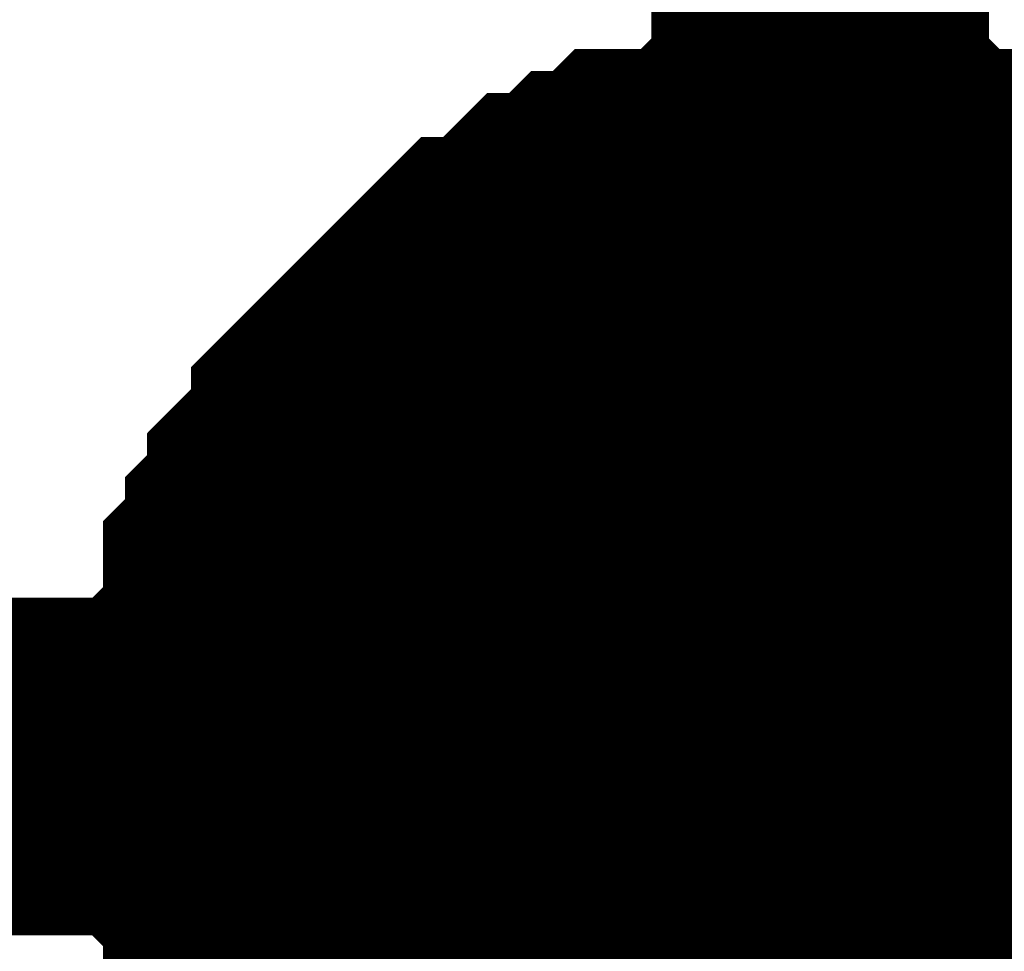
# Model space of a CAD drawing. Header units: inches. Extents: x 0 to 292, y 0 to 193.
# Tile 38 of 112: x 118.938 to 119.813, y 120.486 to 121.313. Entities that reach past the tile are written whole.
import ezdxf

# ---------------------------------------------------------------- set-up
doc = ezdxf.new("R2010")
doc.units = ezdxf.units.IN
doc.layers.add('Sheet', color=255, linetype='Continuous')

msp = doc.modelspace()

# ---------------------------------------------------------------- linework, layer by layer
at = {"layer": 'Sheet'}
for points in [[(119.64955, 123.18384, 0.29972, 0.29972, 0), (119.64955, 120.65, 0.29972, 0.29972, 0)], [(119.14298, 120.65, 0.29972, 0.29972, 0), (119.14298, 120.66949, 0.29972, 0.29972, 0), (119.14298, 120.70847, 0.29972, 0.29972, 0), (119.14298, 120.72796, 0.29972, 0.29972, 0), (119.16246, 120.74746, 0.29972, 0.29972, 0), (119.16246, 120.76695, 0.29972, 0.29972, 0), (119.16246, 120.80593, 0.29972, 0.29972, 0), (119.18194, 120.82542, 0.29972, 0.29972, 0), (119.18194, 120.84491, 0.29972, 0.29972, 0), (119.20143, 120.8644, 0.29972, 0.29972, 0), (119.20143, 120.88389, 0.29972, 0.29972, 0), (119.22091, 120.90338, 0.29972, 0.29972, 0), (119.24039, 120.92288, 0.29972, 0.29972, 0), (119.24039, 120.94237, 0.29972, 0.29972, 0), (119.25988, 120.96186, 0.29972, 0.29972, 0), (119.27936, 120.98135, 0.29972, 0.29972, 0), (119.29885, 121.00084, 0.29972, 0.29972, 0), (119.31833, 121.02033, 0.29972, 0.29972, 0), (119.33781, 121.03982, 0.29972, 0.29972, 0), (119.3573, 121.05931, 0.29972, 0.29972, 0), (119.37678, 121.05931, 0.29972, 0.29972, 0), (119.39626, 121.0788, 0.29972, 0.29972, 0), (119.41575, 121.0983, 0.29972, 0.29972, 0), (119.43523, 121.0983, 0.29972, 0.29972, 0), (119.45472, 121.11779, 0.29972, 0.29972, 0), (119.4742, 121.11779, 0.29972, 0.29972, 0), (119.49368, 121.13728, 0.29972, 0.29972, 0), (119.53265, 121.13728, 0.29972, 0.29972, 0), (119.55213, 121.13728, 0.29972, 0.29972, 0), (119.57162, 121.15677, 0.29972, 0.29972, 0), (119.5911, 121.15677, 0.29972, 0.29972, 0), (119.63007, 121.15677, 0.29972, 0.29972, 0), (119.64955, 121.15677, 0.29972, 0.29972, 0)], [(119.14298, 120.65, 0.29972, 0.29972, 0), (119.14298, 120.66949, 0.29972, 0.29972, 0), (119.14298, 120.70847, 0.29972, 0.29972, 0), (119.14298, 120.72796, 0.29972, 0.29972, 0), (119.16246, 120.74746, 0.29972, 0.29972, 0), (119.16246, 120.76695, 0.29972, 0.29972, 0), (119.16246, 120.80593, 0.29972, 0.29972, 0), (119.18194, 120.82542, 0.29972, 0.29972, 0), (119.18194, 120.84491, 0.29972, 0.29972, 0), (119.20143, 120.8644, 0.29972, 0.29972, 0), (119.20143, 120.88389, 0.29972, 0.29972, 0), (119.22091, 120.90338, 0.29972, 0.29972, 0), (119.24039, 120.92288, 0.29972, 0.29972, 0), (119.24039, 120.94237, 0.29972, 0.29972, 0), (119.25988, 120.96186, 0.29972, 0.29972, 0), (119.27936, 120.98135, 0.29972, 0.29972, 0), (119.29885, 121.00084, 0.29972, 0.29972, 0), (119.31833, 121.02033, 0.29972, 0.29972, 0), (119.33781, 121.03982, 0.29972, 0.29972, 0), (119.3573, 121.05931, 0.29972, 0.29972, 0), (119.37678, 121.05931, 0.29972, 0.29972, 0), (119.39626, 121.0788, 0.29972, 0.29972, 0), (119.41575, 121.0983, 0.29972, 0.29972, 0), (119.43523, 121.0983, 0.29972, 0.29972, 0), (119.45472, 121.11779, 0.29972, 0.29972, 0), (119.4742, 121.11779, 0.29972, 0.29972, 0), (119.49368, 121.13728, 0.29972, 0.29972, 0), (119.53265, 121.13728, 0.29972, 0.29972, 0), (119.55213, 121.13728, 0.29972, 0.29972, 0), (119.57162, 121.15677, 0.29972, 0.29972, 0), (119.5911, 121.15677, 0.29972, 0.29972, 0), (119.63007, 121.15677, 0.29972, 0.29972, 0), (119.64955, 121.15677, 0.29972, 0.29972, 0)], [(119.14298, 120.65, 0.29972, 0.29972, 0), (119.14298, 120.66949, 0.29972, 0.29972, 0), (119.14298, 120.70847, 0.29972, 0.29972, 0), (119.14298, 120.72796, 0.29972, 0.29972, 0), (119.16246, 120.74746, 0.29972, 0.29972, 0), (119.16246, 120.76695, 0.29972, 0.29972, 0), (119.16246, 120.80593, 0.29972, 0.29972, 0), (119.18194, 120.82542, 0.29972, 0.29972, 0), (119.18194, 120.84491, 0.29972, 0.29972, 0), (119.20143, 120.8644, 0.29972, 0.29972, 0), (119.20143, 120.88389, 0.29972, 0.29972, 0), (119.22091, 120.90338, 0.29972, 0.29972, 0), (119.24039, 120.92288, 0.29972, 0.29972, 0), (119.24039, 120.94237, 0.29972, 0.29972, 0), (119.25988, 120.96186, 0.29972, 0.29972, 0), (119.27936, 120.98135, 0.29972, 0.29972, 0), (119.29885, 121.00084, 0.29972, 0.29972, 0), (119.31833, 121.02033, 0.29972, 0.29972, 0), (119.33781, 121.03982, 0.29972, 0.29972, 0), (119.3573, 121.05931, 0.29972, 0.29972, 0), (119.37678, 121.05931, 0.29972, 0.29972, 0), (119.39626, 121.0788, 0.29972, 0.29972, 0), (119.41575, 121.0983, 0.29972, 0.29972, 0), (119.43523, 121.0983, 0.29972, 0.29972, 0), (119.45472, 121.11779, 0.29972, 0.29972, 0), (119.4742, 121.11779, 0.29972, 0.29972, 0), (119.49368, 121.13728, 0.29972, 0.29972, 0), (119.53265, 121.13728, 0.29972, 0.29972, 0), (119.55213, 121.13728, 0.29972, 0.29972, 0), (119.57162, 121.15677, 0.29972, 0.29972, 0), (119.5911, 121.15677, 0.29972, 0.29972, 0), (119.63007, 121.15677, 0.29972, 0.29972, 0), (119.64955, 121.15677, 0.29972, 0.29972, 0)], [(119.14298, 120.65, 0.29972, 0.29972, 0), (119.14298, 120.66949, 0.29972, 0.29972, 0), (119.14298, 120.70847, 0.29972, 0.29972, 0), (119.14298, 120.72796, 0.29972, 0.29972, 0), (119.16246, 120.74746, 0.29972, 0.29972, 0), (119.16246, 120.76695, 0.29972, 0.29972, 0), (119.16246, 120.80593, 0.29972, 0.29972, 0), (119.18194, 120.82542, 0.29972, 0.29972, 0), (119.18194, 120.84491, 0.29972, 0.29972, 0), (119.20143, 120.8644, 0.29972, 0.29972, 0), (119.20143, 120.88389, 0.29972, 0.29972, 0), (119.22091, 120.90338, 0.29972, 0.29972, 0), (119.24039, 120.92288, 0.29972, 0.29972, 0), (119.24039, 120.94237, 0.29972, 0.29972, 0), (119.25988, 120.96186, 0.29972, 0.29972, 0), (119.27936, 120.98135, 0.29972, 0.29972, 0), (119.29885, 121.00084, 0.29972, 0.29972, 0), (119.31833, 121.02033, 0.29972, 0.29972, 0), (119.33781, 121.03982, 0.29972, 0.29972, 0), (119.3573, 121.05931, 0.29972, 0.29972, 0), (119.37678, 121.05931, 0.29972, 0.29972, 0), (119.39626, 121.0788, 0.29972, 0.29972, 0), (119.41575, 121.0983, 0.29972, 0.29972, 0), (119.43523, 121.0983, 0.29972, 0.29972, 0), (119.45472, 121.11779, 0.29972, 0.29972, 0), (119.4742, 121.11779, 0.29972, 0.29972, 0), (119.49368, 121.13728, 0.29972, 0.29972, 0), (119.53265, 121.13728, 0.29972, 0.29972, 0), (119.55213, 121.13728, 0.29972, 0.29972, 0), (119.57162, 121.15677, 0.29972, 0.29972, 0), (119.5911, 121.15677, 0.29972, 0.29972, 0), (119.63007, 121.15677, 0.29972, 0.29972, 0), (119.64955, 121.15677, 0.29972, 0.29972, 0)], [(119.14298, 120.65, 0.29972, 0.29972, 0), (119.14298, 120.66949, 0.29972, 0.29972, 0), (119.14298, 120.70847, 0.29972, 0.29972, 0), (119.14298, 120.72796, 0.29972, 0.29972, 0), (119.16246, 120.74746, 0.29972, 0.29972, 0), (119.16246, 120.76695, 0.29972, 0.29972, 0), (119.16246, 120.80593, 0.29972, 0.29972, 0), (119.18194, 120.82542, 0.29972, 0.29972, 0), (119.18194, 120.84491, 0.29972, 0.29972, 0), (119.20143, 120.8644, 0.29972, 0.29972, 0), (119.20143, 120.88389, 0.29972, 0.29972, 0), (119.22091, 120.90338, 0.29972, 0.29972, 0), (119.24039, 120.92288, 0.29972, 0.29972, 0), (119.24039, 120.94237, 0.29972, 0.29972, 0), (119.25988, 120.96186, 0.29972, 0.29972, 0), (119.27936, 120.98135, 0.29972, 0.29972, 0), (119.29885, 121.00084, 0.29972, 0.29972, 0), (119.31833, 121.02033, 0.29972, 0.29972, 0), (119.33781, 121.03982, 0.29972, 0.29972, 0), (119.3573, 121.05931, 0.29972, 0.29972, 0), (119.37678, 121.05931, 0.29972, 0.29972, 0), (119.39626, 121.0788, 0.29972, 0.29972, 0), (119.41575, 121.0983, 0.29972, 0.29972, 0), (119.43523, 121.0983, 0.29972, 0.29972, 0), (119.45472, 121.11779, 0.29972, 0.29972, 0), (119.4742, 121.11779, 0.29972, 0.29972, 0), (119.49368, 121.13728, 0.29972, 0.29972, 0), (119.53265, 121.13728, 0.29972, 0.29972, 0), (119.55213, 121.13728, 0.29972, 0.29972, 0), (119.57162, 121.15677, 0.29972, 0.29972, 0), (119.5911, 121.15677, 0.29972, 0.29972, 0), (119.63007, 121.15677, 0.29972, 0.29972, 0), (119.64955, 121.15677, 0.29972, 0.29972, 0)], [(119.14298, 120.65, 0.29972, 0.29972, 0), (119.14298, 120.66949, 0.29972, 0.29972, 0), (119.14298, 120.70847, 0.29972, 0.29972, 0), (119.14298, 120.72796, 0.29972, 0.29972, 0), (119.16246, 120.74746, 0.29972, 0.29972, 0), (119.16246, 120.76695, 0.29972, 0.29972, 0), (119.16246, 120.80593, 0.29972, 0.29972, 0), (119.18194, 120.82542, 0.29972, 0.29972, 0), (119.18194, 120.84491, 0.29972, 0.29972, 0), (119.20143, 120.8644, 0.29972, 0.29972, 0), (119.20143, 120.88389, 0.29972, 0.29972, 0), (119.22091, 120.90338, 0.29972, 0.29972, 0), (119.24039, 120.92288, 0.29972, 0.29972, 0), (119.24039, 120.94237, 0.29972, 0.29972, 0), (119.25988, 120.96186, 0.29972, 0.29972, 0), (119.27936, 120.98135, 0.29972, 0.29972, 0), (119.29885, 121.00084, 0.29972, 0.29972, 0), (119.31833, 121.02033, 0.29972, 0.29972, 0), (119.33781, 121.03982, 0.29972, 0.29972, 0), (119.3573, 121.05931, 0.29972, 0.29972, 0), (119.37678, 121.05931, 0.29972, 0.29972, 0), (119.39626, 121.0788, 0.29972, 0.29972, 0), (119.41575, 121.0983, 0.29972, 0.29972, 0), (119.43523, 121.0983, 0.29972, 0.29972, 0), (119.45472, 121.11779, 0.29972, 0.29972, 0), (119.4742, 121.11779, 0.29972, 0.29972, 0), (119.49368, 121.13728, 0.29972, 0.29972, 0), (119.53265, 121.13728, 0.29972, 0.29972, 0), (119.55213, 121.13728, 0.29972, 0.29972, 0), (119.57162, 121.15677, 0.29972, 0.29972, 0), (119.5911, 121.15677, 0.29972, 0.29972, 0), (119.63007, 121.15677, 0.29972, 0.29972, 0), (119.64955, 121.15677, 0.29972, 0.29972, 0)], [(119.14298, 120.65, 0.29972, 0.29972, 0), (119.14298, 120.66949, 0.29972, 0.29972, 0), (119.14298, 120.70847, 0.29972, 0.29972, 0), (119.14298, 120.72796, 0.29972, 0.29972, 0), (119.16246, 120.74746, 0.29972, 0.29972, 0), (119.16246, 120.76695, 0.29972, 0.29972, 0), (119.16246, 120.80593, 0.29972, 0.29972, 0), (119.18194, 120.82542, 0.29972, 0.29972, 0), (119.18194, 120.84491, 0.29972, 0.29972, 0), (119.20143, 120.8644, 0.29972, 0.29972, 0), (119.20143, 120.88389, 0.29972, 0.29972, 0), (119.22091, 120.90338, 0.29972, 0.29972, 0), (119.24039, 120.92288, 0.29972, 0.29972, 0), (119.24039, 120.94237, 0.29972, 0.29972, 0), (119.25988, 120.96186, 0.29972, 0.29972, 0), (119.27936, 120.98135, 0.29972, 0.29972, 0), (119.29885, 121.00084, 0.29972, 0.29972, 0), (119.31833, 121.02033, 0.29972, 0.29972, 0), (119.33781, 121.03982, 0.29972, 0.29972, 0), (119.3573, 121.05931, 0.29972, 0.29972, 0), (119.37678, 121.05931, 0.29972, 0.29972, 0), (119.39626, 121.0788, 0.29972, 0.29972, 0), (119.41575, 121.0983, 0.29972, 0.29972, 0), (119.43523, 121.0983, 0.29972, 0.29972, 0), (119.45472, 121.11779, 0.29972, 0.29972, 0), (119.4742, 121.11779, 0.29972, 0.29972, 0), (119.49368, 121.13728, 0.29972, 0.29972, 0), (119.53265, 121.13728, 0.29972, 0.29972, 0), (119.55213, 121.13728, 0.29972, 0.29972, 0), (119.57162, 121.15677, 0.29972, 0.29972, 0), (119.5911, 121.15677, 0.29972, 0.29972, 0), (119.63007, 121.15677, 0.29972, 0.29972, 0), (119.64955, 121.15677, 0.29972, 0.29972, 0)], [(119.64955, 121.15677, 0.29972, 0.29972, 0), (119.64955, 121.15677, 0.29972, 0.29972, 0)], [(119.64955, 121.15677, 0.29972, 0.29972, 0), (119.66904, 121.15677, 0.29972, 0.29972, 0), (119.708, 121.15677, 0.29972, 0.29972, 0), (119.72749, 121.15677, 0.29972, 0.29972, 0), (119.74697, 121.13728, 0.29972, 0.29972, 0), (119.78594, 121.13728, 0.29972, 0.29972, 0), (119.80542, 121.13728, 0.29972, 0.29972, 0), (119.82491, 121.11779, 0.29972, 0.29972, 0), (119.84439, 121.11779, 0.29972, 0.29972, 0), (119.88336, 121.0983, 0.29972, 0.29972, 0), (119.90284, 121.0983, 0.29972, 0.29972, 0), (119.92233, 121.0788, 0.29972, 0.29972, 0), (119.94181, 121.05931, 0.29972, 0.29972, 0), (119.96129, 121.05931, 0.29972, 0.29972, 0), (119.98078, 121.03982, 0.29972, 0.29972, 0)], [(119.64955, 121.15677, 0.29972, 0.29972, 0), (119.64955, 121.15677, 0.29972, 0.29972, 0)], [(119.64955, 121.15677, 0.29972, 0.29972, 0), (119.66904, 121.15677, 0.29972, 0.29972, 0), (119.708, 121.15677, 0.29972, 0.29972, 0), (119.72749, 121.15677, 0.29972, 0.29972, 0), (119.74697, 121.13728, 0.29972, 0.29972, 0), (119.78594, 121.13728, 0.29972, 0.29972, 0), (119.80542, 121.13728, 0.29972, 0.29972, 0), (119.82491, 121.11779, 0.29972, 0.29972, 0), (119.84439, 121.11779, 0.29972, 0.29972, 0), (119.88336, 121.0983, 0.29972, 0.29972, 0), (119.90284, 121.0983, 0.29972, 0.29972, 0), (119.92233, 121.0788, 0.29972, 0.29972, 0), (119.94181, 121.05931, 0.29972, 0.29972, 0), (119.96129, 121.05931, 0.29972, 0.29972, 0), (119.98078, 121.03982, 0.29972, 0.29972, 0)], [(119.64955, 121.15677, 0.29972, 0.29972, 0), (119.64955, 121.15677, 0.29972, 0.29972, 0)], [(119.64955, 121.15677, 0.29972, 0.29972, 0), (119.66904, 121.15677, 0.29972, 0.29972, 0), (119.708, 121.15677, 0.29972, 0.29972, 0), (119.72749, 121.15677, 0.29972, 0.29972, 0), (119.74697, 121.13728, 0.29972, 0.29972, 0), (119.78594, 121.13728, 0.29972, 0.29972, 0), (119.80542, 121.13728, 0.29972, 0.29972, 0), (119.82491, 121.11779, 0.29972, 0.29972, 0), (119.84439, 121.11779, 0.29972, 0.29972, 0), (119.88336, 121.0983, 0.29972, 0.29972, 0), (119.90284, 121.0983, 0.29972, 0.29972, 0), (119.92233, 121.0788, 0.29972, 0.29972, 0), (119.94181, 121.05931, 0.29972, 0.29972, 0), (119.96129, 121.05931, 0.29972, 0.29972, 0), (119.98078, 121.03982, 0.29972, 0.29972, 0)], [(119.64955, 121.15677, 0.29972, 0.29972, 0), (119.64955, 121.15677, 0.29972, 0.29972, 0)], [(119.64955, 121.15677, 0.29972, 0.29972, 0), (119.66904, 121.15677, 0.29972, 0.29972, 0), (119.708, 121.15677, 0.29972, 0.29972, 0), (119.72749, 121.15677, 0.29972, 0.29972, 0), (119.74697, 121.13728, 0.29972, 0.29972, 0), (119.78594, 121.13728, 0.29972, 0.29972, 0), (119.80542, 121.13728, 0.29972, 0.29972, 0), (119.82491, 121.11779, 0.29972, 0.29972, 0), (119.84439, 121.11779, 0.29972, 0.29972, 0), (119.88336, 121.0983, 0.29972, 0.29972, 0), (119.90284, 121.0983, 0.29972, 0.29972, 0), (119.92233, 121.0788, 0.29972, 0.29972, 0), (119.94181, 121.05931, 0.29972, 0.29972, 0), (119.96129, 121.05931, 0.29972, 0.29972, 0), (119.98078, 121.03982, 0.29972, 0.29972, 0)], [(119.64955, 121.15677, 0.29972, 0.29972, 0), (119.64955, 121.15677, 0.29972, 0.29972, 0)], [(119.64955, 121.15677, 0.29972, 0.29972, 0), (119.66904, 121.15677, 0.29972, 0.29972, 0), (119.708, 121.15677, 0.29972, 0.29972, 0), (119.72749, 121.15677, 0.29972, 0.29972, 0), (119.74697, 121.13728, 0.29972, 0.29972, 0), (119.78594, 121.13728, 0.29972, 0.29972, 0), (119.80542, 121.13728, 0.29972, 0.29972, 0), (119.82491, 121.11779, 0.29972, 0.29972, 0), (119.84439, 121.11779, 0.29972, 0.29972, 0), (119.88336, 121.0983, 0.29972, 0.29972, 0), (119.90284, 121.0983, 0.29972, 0.29972, 0), (119.92233, 121.0788, 0.29972, 0.29972, 0), (119.94181, 121.05931, 0.29972, 0.29972, 0), (119.96129, 121.05931, 0.29972, 0.29972, 0), (119.98078, 121.03982, 0.29972, 0.29972, 0)], [(119.64955, 121.15677, 0.29972, 0.29972, 0), (119.64955, 121.15677, 0.29972, 0.29972, 0)], [(119.64955, 121.15677, 0.29972, 0.29972, 0), (119.66904, 121.15677, 0.29972, 0.29972, 0), (119.708, 121.15677, 0.29972, 0.29972, 0), (119.72749, 121.15677, 0.29972, 0.29972, 0), (119.74697, 121.13728, 0.29972, 0.29972, 0), (119.78594, 121.13728, 0.29972, 0.29972, 0), (119.80542, 121.13728, 0.29972, 0.29972, 0), (119.82491, 121.11779, 0.29972, 0.29972, 0), (119.84439, 121.11779, 0.29972, 0.29972, 0), (119.88336, 121.0983, 0.29972, 0.29972, 0), (119.90284, 121.0983, 0.29972, 0.29972, 0), (119.92233, 121.0788, 0.29972, 0.29972, 0), (119.94181, 121.05931, 0.29972, 0.29972, 0), (119.96129, 121.05931, 0.29972, 0.29972, 0), (119.98078, 121.03982, 0.29972, 0.29972, 0)], [(119.64955, 121.15677, 0.29972, 0.29972, 0), (119.64955, 121.15677, 0.29972, 0.29972, 0)], [(119.64955, 121.15677, 0.29972, 0.29972, 0), (119.66904, 121.15677, 0.29972, 0.29972, 0), (119.708, 121.15677, 0.29972, 0.29972, 0), (119.72749, 121.15677, 0.29972, 0.29972, 0), (119.74697, 121.13728, 0.29972, 0.29972, 0), (119.78594, 121.13728, 0.29972, 0.29972, 0), (119.80542, 121.13728, 0.29972, 0.29972, 0), (119.82491, 121.11779, 0.29972, 0.29972, 0), (119.84439, 121.11779, 0.29972, 0.29972, 0), (119.88336, 121.0983, 0.29972, 0.29972, 0), (119.90284, 121.0983, 0.29972, 0.29972, 0), (119.92233, 121.0788, 0.29972, 0.29972, 0), (119.94181, 121.05931, 0.29972, 0.29972, 0), (119.96129, 121.05931, 0.29972, 0.29972, 0), (119.98078, 121.03982, 0.29972, 0.29972, 0)], [(119.14298, 120.65, 0.09906, 0.09906, 0), (119.14298, 120.66949, 0.09906, 0.09906, 0), (119.14298, 120.70847, 0.09906, 0.09906, 0), (119.14298, 120.72796, 0.09906, 0.09906, 0), (119.16246, 120.74746, 0.09906, 0.09906, 0), (119.16246, 120.76695, 0.09906, 0.09906, 0), (119.16246, 120.80593, 0.09906, 0.09906, 0), (119.18194, 120.82542, 0.09906, 0.09906, 0), (119.18194, 120.84491, 0.09906, 0.09906, 0), (119.20143, 120.8644, 0.09906, 0.09906, 0), (119.20143, 120.88389, 0.09906, 0.09906, 0), (119.22091, 120.90338, 0.09906, 0.09906, 0), (119.24039, 120.92288, 0.09906, 0.09906, 0), (119.24039, 120.94237, 0.09906, 0.09906, 0), (119.25988, 120.96186, 0.09906, 0.09906, 0), (119.27936, 120.98135, 0.09906, 0.09906, 0), (119.29885, 121.00084, 0.09906, 0.09906, 0), (119.31833, 121.02033, 0.09906, 0.09906, 0), (119.33781, 121.03982, 0.09906, 0.09906, 0), (119.3573, 121.05931, 0.09906, 0.09906, 0), (119.37678, 121.05931, 0.09906, 0.09906, 0), (119.39626, 121.0788, 0.09906, 0.09906, 0), (119.41575, 121.0983, 0.09906, 0.09906, 0), (119.43523, 121.0983, 0.09906, 0.09906, 0), (119.45472, 121.11779, 0.09906, 0.09906, 0), (119.4742, 121.11779, 0.09906, 0.09906, 0), (119.49368, 121.13728, 0.09906, 0.09906, 0), (119.53265, 121.13728, 0.09906, 0.09906, 0), (119.55213, 121.13728, 0.09906, 0.09906, 0), (119.57162, 121.15677, 0.09906, 0.09906, 0), (119.5911, 121.15677, 0.09906, 0.09906, 0), (119.63007, 121.15677, 0.09906, 0.09906, 0), (119.64955, 121.15677, 0.09906, 0.09906, 0)], [(119.14298, 120.65, 0.09906, 0.09906, 0), (119.14298, 120.66949, 0.09906, 0.09906, 0), (119.14298, 120.70847, 0.09906, 0.09906, 0), (119.14298, 120.72796, 0.09906, 0.09906, 0), (119.16246, 120.74746, 0.09906, 0.09906, 0), (119.16246, 120.76695, 0.09906, 0.09906, 0), (119.16246, 120.80593, 0.09906, 0.09906, 0), (119.18194, 120.82542, 0.09906, 0.09906, 0), (119.18194, 120.84491, 0.09906, 0.09906, 0), (119.20143, 120.8644, 0.09906, 0.09906, 0), (119.20143, 120.88389, 0.09906, 0.09906, 0), (119.22091, 120.90338, 0.09906, 0.09906, 0), (119.24039, 120.92288, 0.09906, 0.09906, 0), (119.24039, 120.94237, 0.09906, 0.09906, 0), (119.25988, 120.96186, 0.09906, 0.09906, 0), (119.27936, 120.98135, 0.09906, 0.09906, 0), (119.29885, 121.00084, 0.09906, 0.09906, 0), (119.31833, 121.02033, 0.09906, 0.09906, 0), (119.33781, 121.03982, 0.09906, 0.09906, 0), (119.3573, 121.05931, 0.09906, 0.09906, 0), (119.37678, 121.05931, 0.09906, 0.09906, 0), (119.39626, 121.0788, 0.09906, 0.09906, 0), (119.41575, 121.0983, 0.09906, 0.09906, 0), (119.43523, 121.0983, 0.09906, 0.09906, 0), (119.45472, 121.11779, 0.09906, 0.09906, 0), (119.4742, 121.11779, 0.09906, 0.09906, 0), (119.49368, 121.13728, 0.09906, 0.09906, 0), (119.53265, 121.13728, 0.09906, 0.09906, 0), (119.55213, 121.13728, 0.09906, 0.09906, 0), (119.57162, 121.15677, 0.09906, 0.09906, 0), (119.5911, 121.15677, 0.09906, 0.09906, 0), (119.63007, 121.15677, 0.09906, 0.09906, 0), (119.64955, 121.15677, 0.09906, 0.09906, 0)], [(119.14298, 120.65, 0.09906, 0.09906, 0), (119.14298, 120.66949, 0.09906, 0.09906, 0), (119.14298, 120.70847, 0.09906, 0.09906, 0), (119.14298, 120.72796, 0.09906, 0.09906, 0), (119.16246, 120.74746, 0.09906, 0.09906, 0), (119.16246, 120.76695, 0.09906, 0.09906, 0), (119.16246, 120.80593, 0.09906, 0.09906, 0), (119.18194, 120.82542, 0.09906, 0.09906, 0), (119.18194, 120.84491, 0.09906, 0.09906, 0), (119.20143, 120.8644, 0.09906, 0.09906, 0), (119.20143, 120.88389, 0.09906, 0.09906, 0), (119.22091, 120.90338, 0.09906, 0.09906, 0), (119.24039, 120.92288, 0.09906, 0.09906, 0), (119.24039, 120.94237, 0.09906, 0.09906, 0), (119.25988, 120.96186, 0.09906, 0.09906, 0), (119.27936, 120.98135, 0.09906, 0.09906, 0), (119.29885, 121.00084, 0.09906, 0.09906, 0), (119.31833, 121.02033, 0.09906, 0.09906, 0), (119.33781, 121.03982, 0.09906, 0.09906, 0), (119.3573, 121.05931, 0.09906, 0.09906, 0), (119.37678, 121.05931, 0.09906, 0.09906, 0), (119.39626, 121.0788, 0.09906, 0.09906, 0), (119.41575, 121.0983, 0.09906, 0.09906, 0), (119.43523, 121.0983, 0.09906, 0.09906, 0), (119.45472, 121.11779, 0.09906, 0.09906, 0), (119.4742, 121.11779, 0.09906, 0.09906, 0), (119.49368, 121.13728, 0.09906, 0.09906, 0), (119.53265, 121.13728, 0.09906, 0.09906, 0), (119.55213, 121.13728, 0.09906, 0.09906, 0), (119.57162, 121.15677, 0.09906, 0.09906, 0), (119.5911, 121.15677, 0.09906, 0.09906, 0), (119.63007, 121.15677, 0.09906, 0.09906, 0), (119.64955, 121.15677, 0.09906, 0.09906, 0)], [(119.14298, 120.65, 0.09906, 0.09906, 0), (119.14298, 120.66949, 0.09906, 0.09906, 0), (119.14298, 120.70847, 0.09906, 0.09906, 0), (119.14298, 120.72796, 0.09906, 0.09906, 0), (119.16246, 120.74746, 0.09906, 0.09906, 0), (119.16246, 120.76695, 0.09906, 0.09906, 0), (119.16246, 120.80593, 0.09906, 0.09906, 0), (119.18194, 120.82542, 0.09906, 0.09906, 0), (119.18194, 120.84491, 0.09906, 0.09906, 0), (119.20143, 120.8644, 0.09906, 0.09906, 0), (119.20143, 120.88389, 0.09906, 0.09906, 0), (119.22091, 120.90338, 0.09906, 0.09906, 0), (119.24039, 120.92288, 0.09906, 0.09906, 0), (119.24039, 120.94237, 0.09906, 0.09906, 0), (119.25988, 120.96186, 0.09906, 0.09906, 0), (119.27936, 120.98135, 0.09906, 0.09906, 0), (119.29885, 121.00084, 0.09906, 0.09906, 0), (119.31833, 121.02033, 0.09906, 0.09906, 0), (119.33781, 121.03982, 0.09906, 0.09906, 0), (119.3573, 121.05931, 0.09906, 0.09906, 0), (119.37678, 121.05931, 0.09906, 0.09906, 0), (119.39626, 121.0788, 0.09906, 0.09906, 0), (119.41575, 121.0983, 0.09906, 0.09906, 0), (119.43523, 121.0983, 0.09906, 0.09906, 0), (119.45472, 121.11779, 0.09906, 0.09906, 0), (119.4742, 121.11779, 0.09906, 0.09906, 0), (119.49368, 121.13728, 0.09906, 0.09906, 0), (119.53265, 121.13728, 0.09906, 0.09906, 0), (119.55213, 121.13728, 0.09906, 0.09906, 0), (119.57162, 121.15677, 0.09906, 0.09906, 0), (119.5911, 121.15677, 0.09906, 0.09906, 0), (119.63007, 121.15677, 0.09906, 0.09906, 0), (119.64955, 121.15677, 0.09906, 0.09906, 0)], [(119.14298, 120.65, 0.09906, 0.09906, 0), (119.14298, 120.66949, 0.09906, 0.09906, 0), (119.14298, 120.70847, 0.09906, 0.09906, 0), (119.14298, 120.72796, 0.09906, 0.09906, 0), (119.16246, 120.74746, 0.09906, 0.09906, 0), (119.16246, 120.76695, 0.09906, 0.09906, 0), (119.16246, 120.80593, 0.09906, 0.09906, 0), (119.18194, 120.82542, 0.09906, 0.09906, 0), (119.18194, 120.84491, 0.09906, 0.09906, 0), (119.20143, 120.8644, 0.09906, 0.09906, 0), (119.20143, 120.88389, 0.09906, 0.09906, 0), (119.22091, 120.90338, 0.09906, 0.09906, 0), (119.24039, 120.92288, 0.09906, 0.09906, 0), (119.24039, 120.94237, 0.09906, 0.09906, 0), (119.25988, 120.96186, 0.09906, 0.09906, 0), (119.27936, 120.98135, 0.09906, 0.09906, 0), (119.29885, 121.00084, 0.09906, 0.09906, 0), (119.31833, 121.02033, 0.09906, 0.09906, 0), (119.33781, 121.03982, 0.09906, 0.09906, 0), (119.3573, 121.05931, 0.09906, 0.09906, 0), (119.37678, 121.05931, 0.09906, 0.09906, 0), (119.39626, 121.0788, 0.09906, 0.09906, 0), (119.41575, 121.0983, 0.09906, 0.09906, 0), (119.43523, 121.0983, 0.09906, 0.09906, 0), (119.45472, 121.11779, 0.09906, 0.09906, 0), (119.4742, 121.11779, 0.09906, 0.09906, 0), (119.49368, 121.13728, 0.09906, 0.09906, 0), (119.53265, 121.13728, 0.09906, 0.09906, 0), (119.55213, 121.13728, 0.09906, 0.09906, 0), (119.57162, 121.15677, 0.09906, 0.09906, 0), (119.5911, 121.15677, 0.09906, 0.09906, 0), (119.63007, 121.15677, 0.09906, 0.09906, 0), (119.64955, 121.15677, 0.09906, 0.09906, 0)], [(119.14298, 120.65, 0.09906, 0.09906, 0), (119.14298, 120.66949, 0.09906, 0.09906, 0), (119.14298, 120.70847, 0.09906, 0.09906, 0), (119.14298, 120.72796, 0.09906, 0.09906, 0), (119.16246, 120.74746, 0.09906, 0.09906, 0), (119.16246, 120.76695, 0.09906, 0.09906, 0), (119.16246, 120.80593, 0.09906, 0.09906, 0), (119.18194, 120.82542, 0.09906, 0.09906, 0), (119.18194, 120.84491, 0.09906, 0.09906, 0), (119.20143, 120.8644, 0.09906, 0.09906, 0), (119.20143, 120.88389, 0.09906, 0.09906, 0), (119.22091, 120.90338, 0.09906, 0.09906, 0), (119.24039, 120.92288, 0.09906, 0.09906, 0), (119.24039, 120.94237, 0.09906, 0.09906, 0), (119.25988, 120.96186, 0.09906, 0.09906, 0), (119.27936, 120.98135, 0.09906, 0.09906, 0), (119.29885, 121.00084, 0.09906, 0.09906, 0), (119.31833, 121.02033, 0.09906, 0.09906, 0), (119.33781, 121.03982, 0.09906, 0.09906, 0), (119.3573, 121.05931, 0.09906, 0.09906, 0), (119.37678, 121.05931, 0.09906, 0.09906, 0), (119.39626, 121.0788, 0.09906, 0.09906, 0), (119.41575, 121.0983, 0.09906, 0.09906, 0), (119.43523, 121.0983, 0.09906, 0.09906, 0), (119.45472, 121.11779, 0.09906, 0.09906, 0), (119.4742, 121.11779, 0.09906, 0.09906, 0), (119.49368, 121.13728, 0.09906, 0.09906, 0), (119.53265, 121.13728, 0.09906, 0.09906, 0), (119.55213, 121.13728, 0.09906, 0.09906, 0), (119.57162, 121.15677, 0.09906, 0.09906, 0), (119.5911, 121.15677, 0.09906, 0.09906, 0), (119.63007, 121.15677, 0.09906, 0.09906, 0), (119.64955, 121.15677, 0.09906, 0.09906, 0)], [(119.14298, 120.65, 0.09906, 0.09906, 0), (119.14298, 120.66949, 0.09906, 0.09906, 0), (119.14298, 120.70847, 0.09906, 0.09906, 0), (119.14298, 120.72796, 0.09906, 0.09906, 0), (119.16246, 120.74746, 0.09906, 0.09906, 0), (119.16246, 120.76695, 0.09906, 0.09906, 0), (119.16246, 120.80593, 0.09906, 0.09906, 0), (119.18194, 120.82542, 0.09906, 0.09906, 0), (119.18194, 120.84491, 0.09906, 0.09906, 0), (119.20143, 120.8644, 0.09906, 0.09906, 0), (119.20143, 120.88389, 0.09906, 0.09906, 0), (119.22091, 120.90338, 0.09906, 0.09906, 0), (119.24039, 120.92288, 0.09906, 0.09906, 0), (119.24039, 120.94237, 0.09906, 0.09906, 0), (119.25988, 120.96186, 0.09906, 0.09906, 0), (119.27936, 120.98135, 0.09906, 0.09906, 0), (119.29885, 121.00084, 0.09906, 0.09906, 0), (119.31833, 121.02033, 0.09906, 0.09906, 0), (119.33781, 121.03982, 0.09906, 0.09906, 0), (119.3573, 121.05931, 0.09906, 0.09906, 0), (119.37678, 121.05931, 0.09906, 0.09906, 0), (119.39626, 121.0788, 0.09906, 0.09906, 0), (119.41575, 121.0983, 0.09906, 0.09906, 0), (119.43523, 121.0983, 0.09906, 0.09906, 0), (119.45472, 121.11779, 0.09906, 0.09906, 0), (119.4742, 121.11779, 0.09906, 0.09906, 0), (119.49368, 121.13728, 0.09906, 0.09906, 0), (119.53265, 121.13728, 0.09906, 0.09906, 0), (119.55213, 121.13728, 0.09906, 0.09906, 0), (119.57162, 121.15677, 0.09906, 0.09906, 0), (119.5911, 121.15677, 0.09906, 0.09906, 0), (119.63007, 121.15677, 0.09906, 0.09906, 0), (119.64955, 121.15677, 0.09906, 0.09906, 0)], [(119.64955, 121.15677, 0.09906, 0.09906, 0), (119.64955, 121.15677, 0.09906, 0.09906, 0)], [(119.64955, 121.15677, 0.09906, 0.09906, 0), (119.66904, 121.15677, 0.09906, 0.09906, 0), (119.708, 121.15677, 0.09906, 0.09906, 0), (119.72749, 121.15677, 0.09906, 0.09906, 0), (119.74697, 121.13728, 0.09906, 0.09906, 0), (119.78594, 121.13728, 0.09906, 0.09906, 0), (119.80542, 121.13728, 0.09906, 0.09906, 0), (119.82491, 121.11779, 0.09906, 0.09906, 0), (119.84439, 121.11779, 0.09906, 0.09906, 0), (119.88336, 121.0983, 0.09906, 0.09906, 0)], [(119.64955, 121.15677, 0.09906, 0.09906, 0), (119.64955, 121.15677, 0.09906, 0.09906, 0)], [(119.64955, 121.15677, 0.09906, 0.09906, 0), (119.66904, 121.15677, 0.09906, 0.09906, 0), (119.708, 121.15677, 0.09906, 0.09906, 0), (119.72749, 121.15677, 0.09906, 0.09906, 0), (119.74697, 121.13728, 0.09906, 0.09906, 0), (119.78594, 121.13728, 0.09906, 0.09906, 0), (119.80542, 121.13728, 0.09906, 0.09906, 0), (119.82491, 121.11779, 0.09906, 0.09906, 0), (119.84439, 121.11779, 0.09906, 0.09906, 0), (119.88336, 121.0983, 0.09906, 0.09906, 0)], [(119.64955, 121.15677, 0.09906, 0.09906, 0), (119.64955, 121.15677, 0.09906, 0.09906, 0)], [(119.64955, 121.15677, 0.09906, 0.09906, 0), (119.66904, 121.15677, 0.09906, 0.09906, 0), (119.708, 121.15677, 0.09906, 0.09906, 0), (119.72749, 121.15677, 0.09906, 0.09906, 0), (119.74697, 121.13728, 0.09906, 0.09906, 0), (119.78594, 121.13728, 0.09906, 0.09906, 0), (119.80542, 121.13728, 0.09906, 0.09906, 0), (119.82491, 121.11779, 0.09906, 0.09906, 0), (119.84439, 121.11779, 0.09906, 0.09906, 0), (119.88336, 121.0983, 0.09906, 0.09906, 0)], [(119.64955, 121.15677, 0.09906, 0.09906, 0), (119.64955, 121.15677, 0.09906, 0.09906, 0)], [(119.64955, 121.15677, 0.09906, 0.09906, 0), (119.66904, 121.15677, 0.09906, 0.09906, 0), (119.708, 121.15677, 0.09906, 0.09906, 0), (119.72749, 121.15677, 0.09906, 0.09906, 0), (119.74697, 121.13728, 0.09906, 0.09906, 0), (119.78594, 121.13728, 0.09906, 0.09906, 0), (119.80542, 121.13728, 0.09906, 0.09906, 0), (119.82491, 121.11779, 0.09906, 0.09906, 0), (119.84439, 121.11779, 0.09906, 0.09906, 0), (119.88336, 121.0983, 0.09906, 0.09906, 0)], [(119.64955, 121.15677, 0.09906, 0.09906, 0), (119.64955, 121.15677, 0.09906, 0.09906, 0)], [(119.64955, 121.15677, 0.09906, 0.09906, 0), (119.66904, 121.15677, 0.09906, 0.09906, 0), (119.708, 121.15677, 0.09906, 0.09906, 0), (119.72749, 121.15677, 0.09906, 0.09906, 0), (119.74697, 121.13728, 0.09906, 0.09906, 0), (119.78594, 121.13728, 0.09906, 0.09906, 0), (119.80542, 121.13728, 0.09906, 0.09906, 0), (119.82491, 121.11779, 0.09906, 0.09906, 0), (119.84439, 121.11779, 0.09906, 0.09906, 0), (119.88336, 121.0983, 0.09906, 0.09906, 0)], [(119.64955, 121.15677, 0.09906, 0.09906, 0), (119.64955, 121.15677, 0.09906, 0.09906, 0)], [(119.64955, 121.15677, 0.09906, 0.09906, 0), (119.66904, 121.15677, 0.09906, 0.09906, 0), (119.708, 121.15677, 0.09906, 0.09906, 0), (119.72749, 121.15677, 0.09906, 0.09906, 0), (119.74697, 121.13728, 0.09906, 0.09906, 0), (119.78594, 121.13728, 0.09906, 0.09906, 0), (119.80542, 121.13728, 0.09906, 0.09906, 0), (119.82491, 121.11779, 0.09906, 0.09906, 0), (119.84439, 121.11779, 0.09906, 0.09906, 0), (119.88336, 121.0983, 0.09906, 0.09906, 0)], [(119.64955, 121.15677, 0.09906, 0.09906, 0), (119.64955, 121.15677, 0.09906, 0.09906, 0)], [(119.64955, 121.15677, 0.09906, 0.09906, 0), (119.66904, 121.15677, 0.09906, 0.09906, 0), (119.708, 121.15677, 0.09906, 0.09906, 0), (119.72749, 121.15677, 0.09906, 0.09906, 0), (119.74697, 121.13728, 0.09906, 0.09906, 0), (119.78594, 121.13728, 0.09906, 0.09906, 0), (119.80542, 121.13728, 0.09906, 0.09906, 0), (119.82491, 121.11779, 0.09906, 0.09906, 0), (119.84439, 121.11779, 0.09906, 0.09906, 0), (119.88336, 121.0983, 0.09906, 0.09906, 0)], [(107.47223, 120.65, 0.29972, 0.29972, 0), (119.64955, 120.65, 0.29972, 0.29972, 0)], [(119.25988, 120.31865, 0.29972, 0.29972, 0), (119.24039, 120.33814, 0.29972, 0.29972, 0), (119.24039, 120.35763, 0.29972, 0.29972, 0), (119.22091, 120.37712, 0.29972, 0.29972, 0), (119.20143, 120.39662, 0.29972, 0.29972, 0), (119.20143, 120.41611, 0.29972, 0.29972, 0), (119.18194, 120.4356, 0.29972, 0.29972, 0), (119.18194, 120.47458, 0.29972, 0.29972, 0), (119.16246, 120.49407, 0.29972, 0.29972, 0), (119.16246, 120.51356, 0.29972, 0.29972, 0), (119.16246, 120.55254, 0.29972, 0.29972, 0), (119.14298, 120.57204, 0.29972, 0.29972, 0), (119.14298, 120.59153, 0.29972, 0.29972, 0), (119.14298, 120.63051, 0.29972, 0.29972, 0), (119.14298, 120.65, 0.29972, 0.29972, 0)], [(119.14298, 120.65, 0.29972, 0.29972, 0), (119.14298, 120.65, 0.29972, 0.29972, 0)], [(119.25988, 120.31865, 0.29972, 0.29972, 0), (119.24039, 120.33814, 0.29972, 0.29972, 0), (119.24039, 120.35763, 0.29972, 0.29972, 0), (119.22091, 120.37712, 0.29972, 0.29972, 0), (119.20143, 120.39662, 0.29972, 0.29972, 0), (119.20143, 120.41611, 0.29972, 0.29972, 0), (119.18194, 120.4356, 0.29972, 0.29972, 0), (119.18194, 120.47458, 0.29972, 0.29972, 0), (119.16246, 120.49407, 0.29972, 0.29972, 0), (119.16246, 120.51356, 0.29972, 0.29972, 0), (119.16246, 120.55254, 0.29972, 0.29972, 0), (119.14298, 120.57204, 0.29972, 0.29972, 0), (119.14298, 120.59153, 0.29972, 0.29972, 0), (119.14298, 120.63051, 0.29972, 0.29972, 0), (119.14298, 120.65, 0.29972, 0.29972, 0)], [(119.14298, 120.65, 0.29972, 0.29972, 0), (119.14298, 120.65, 0.29972, 0.29972, 0)], [(119.25988, 120.31865, 0.29972, 0.29972, 0), (119.24039, 120.33814, 0.29972, 0.29972, 0), (119.24039, 120.35763, 0.29972, 0.29972, 0), (119.22091, 120.37712, 0.29972, 0.29972, 0), (119.20143, 120.39662, 0.29972, 0.29972, 0), (119.20143, 120.41611, 0.29972, 0.29972, 0), (119.18194, 120.4356, 0.29972, 0.29972, 0), (119.18194, 120.47458, 0.29972, 0.29972, 0), (119.16246, 120.49407, 0.29972, 0.29972, 0), (119.16246, 120.51356, 0.29972, 0.29972, 0), (119.16246, 120.55254, 0.29972, 0.29972, 0), (119.14298, 120.57204, 0.29972, 0.29972, 0), (119.14298, 120.59153, 0.29972, 0.29972, 0), (119.14298, 120.63051, 0.29972, 0.29972, 0), (119.14298, 120.65, 0.29972, 0.29972, 0)], [(119.14298, 120.65, 0.29972, 0.29972, 0), (119.14298, 120.65, 0.29972, 0.29972, 0)], [(119.25988, 120.31865, 0.29972, 0.29972, 0), (119.24039, 120.33814, 0.29972, 0.29972, 0), (119.24039, 120.35763, 0.29972, 0.29972, 0), (119.22091, 120.37712, 0.29972, 0.29972, 0), (119.20143, 120.39662, 0.29972, 0.29972, 0), (119.20143, 120.41611, 0.29972, 0.29972, 0), (119.18194, 120.4356, 0.29972, 0.29972, 0), (119.18194, 120.47458, 0.29972, 0.29972, 0), (119.16246, 120.49407, 0.29972, 0.29972, 0), (119.16246, 120.51356, 0.29972, 0.29972, 0), (119.16246, 120.55254, 0.29972, 0.29972, 0), (119.14298, 120.57204, 0.29972, 0.29972, 0), (119.14298, 120.59153, 0.29972, 0.29972, 0), (119.14298, 120.63051, 0.29972, 0.29972, 0), (119.14298, 120.65, 0.29972, 0.29972, 0)], [(119.14298, 120.65, 0.29972, 0.29972, 0), (119.14298, 120.65, 0.29972, 0.29972, 0)], [(119.25988, 120.31865, 0.29972, 0.29972, 0), (119.24039, 120.33814, 0.29972, 0.29972, 0), (119.24039, 120.35763, 0.29972, 0.29972, 0), (119.22091, 120.37712, 0.29972, 0.29972, 0), (119.20143, 120.39662, 0.29972, 0.29972, 0), (119.20143, 120.41611, 0.29972, 0.29972, 0), (119.18194, 120.4356, 0.29972, 0.29972, 0), (119.18194, 120.47458, 0.29972, 0.29972, 0), (119.16246, 120.49407, 0.29972, 0.29972, 0), (119.16246, 120.51356, 0.29972, 0.29972, 0), (119.16246, 120.55254, 0.29972, 0.29972, 0), (119.14298, 120.57204, 0.29972, 0.29972, 0), (119.14298, 120.59153, 0.29972, 0.29972, 0), (119.14298, 120.63051, 0.29972, 0.29972, 0), (119.14298, 120.65, 0.29972, 0.29972, 0)], [(119.14298, 120.65, 0.29972, 0.29972, 0), (119.14298, 120.65, 0.29972, 0.29972, 0)], [(119.25988, 120.31865, 0.29972, 0.29972, 0), (119.24039, 120.33814, 0.29972, 0.29972, 0), (119.24039, 120.35763, 0.29972, 0.29972, 0), (119.22091, 120.37712, 0.29972, 0.29972, 0), (119.20143, 120.39662, 0.29972, 0.29972, 0), (119.20143, 120.41611, 0.29972, 0.29972, 0), (119.18194, 120.4356, 0.29972, 0.29972, 0), (119.18194, 120.47458, 0.29972, 0.29972, 0), (119.16246, 120.49407, 0.29972, 0.29972, 0), (119.16246, 120.51356, 0.29972, 0.29972, 0), (119.16246, 120.55254, 0.29972, 0.29972, 0), (119.14298, 120.57204, 0.29972, 0.29972, 0), (119.14298, 120.59153, 0.29972, 0.29972, 0), (119.14298, 120.63051, 0.29972, 0.29972, 0), (119.14298, 120.65, 0.29972, 0.29972, 0)], [(119.14298, 120.65, 0.29972, 0.29972, 0), (119.14298, 120.65, 0.29972, 0.29972, 0)], [(119.25988, 120.31865, 0.29972, 0.29972, 0), (119.24039, 120.33814, 0.29972, 0.29972, 0), (119.24039, 120.35763, 0.29972, 0.29972, 0), (119.22091, 120.37712, 0.29972, 0.29972, 0), (119.20143, 120.39662, 0.29972, 0.29972, 0), (119.20143, 120.41611, 0.29972, 0.29972, 0), (119.18194, 120.4356, 0.29972, 0.29972, 0), (119.18194, 120.47458, 0.29972, 0.29972, 0), (119.16246, 120.49407, 0.29972, 0.29972, 0), (119.16246, 120.51356, 0.29972, 0.29972, 0), (119.16246, 120.55254, 0.29972, 0.29972, 0), (119.14298, 120.57204, 0.29972, 0.29972, 0), (119.14298, 120.59153, 0.29972, 0.29972, 0), (119.14298, 120.63051, 0.29972, 0.29972, 0), (119.14298, 120.65, 0.29972, 0.29972, 0)], [(119.14298, 120.65, 0.29972, 0.29972, 0), (119.14298, 120.65, 0.29972, 0.29972, 0)], [(119.64955, 120.65, 0.29972, 0.29972, 0), (119.64955, 118.09666, 0.29972, 0.29972, 0)], [(119.18194, 120.4356, 0.09906, 0.09906, 0), (119.18194, 120.47458, 0.09906, 0.09906, 0), (119.16246, 120.49407, 0.09906, 0.09906, 0), (119.16246, 120.51356, 0.09906, 0.09906, 0), (119.16246, 120.55254, 0.09906, 0.09906, 0), (119.14298, 120.57204, 0.09906, 0.09906, 0), (119.14298, 120.59153, 0.09906, 0.09906, 0), (119.14298, 120.63051, 0.09906, 0.09906, 0), (119.14298, 120.65, 0.09906, 0.09906, 0)], [(119.14298, 120.65, 0.09906, 0.09906, 0), (119.14298, 120.65, 0.09906, 0.09906, 0)], [(119.18194, 120.4356, 0.09906, 0.09906, 0), (119.18194, 120.47458, 0.09906, 0.09906, 0), (119.16246, 120.49407, 0.09906, 0.09906, 0), (119.16246, 120.51356, 0.09906, 0.09906, 0), (119.16246, 120.55254, 0.09906, 0.09906, 0), (119.14298, 120.57204, 0.09906, 0.09906, 0), (119.14298, 120.59153, 0.09906, 0.09906, 0), (119.14298, 120.63051, 0.09906, 0.09906, 0), (119.14298, 120.65, 0.09906, 0.09906, 0)], [(119.14298, 120.65, 0.09906, 0.09906, 0), (119.14298, 120.65, 0.09906, 0.09906, 0)], [(119.18194, 120.4356, 0.09906, 0.09906, 0), (119.18194, 120.47458, 0.09906, 0.09906, 0), (119.16246, 120.49407, 0.09906, 0.09906, 0), (119.16246, 120.51356, 0.09906, 0.09906, 0), (119.16246, 120.55254, 0.09906, 0.09906, 0), (119.14298, 120.57204, 0.09906, 0.09906, 0), (119.14298, 120.59153, 0.09906, 0.09906, 0), (119.14298, 120.63051, 0.09906, 0.09906, 0), (119.14298, 120.65, 0.09906, 0.09906, 0)], [(119.14298, 120.65, 0.09906, 0.09906, 0), (119.14298, 120.65, 0.09906, 0.09906, 0)], [(119.18194, 120.4356, 0.09906, 0.09906, 0), (119.18194, 120.47458, 0.09906, 0.09906, 0), (119.16246, 120.49407, 0.09906, 0.09906, 0), (119.16246, 120.51356, 0.09906, 0.09906, 0), (119.16246, 120.55254, 0.09906, 0.09906, 0), (119.14298, 120.57204, 0.09906, 0.09906, 0), (119.14298, 120.59153, 0.09906, 0.09906, 0), (119.14298, 120.63051, 0.09906, 0.09906, 0), (119.14298, 120.65, 0.09906, 0.09906, 0)], [(119.14298, 120.65, 0.09906, 0.09906, 0), (119.14298, 120.65, 0.09906, 0.09906, 0)], [(119.18194, 120.4356, 0.09906, 0.09906, 0), (119.18194, 120.47458, 0.09906, 0.09906, 0), (119.16246, 120.49407, 0.09906, 0.09906, 0), (119.16246, 120.51356, 0.09906, 0.09906, 0), (119.16246, 120.55254, 0.09906, 0.09906, 0), (119.14298, 120.57204, 0.09906, 0.09906, 0), (119.14298, 120.59153, 0.09906, 0.09906, 0), (119.14298, 120.63051, 0.09906, 0.09906, 0), (119.14298, 120.65, 0.09906, 0.09906, 0)], [(119.14298, 120.65, 0.09906, 0.09906, 0), (119.14298, 120.65, 0.09906, 0.09906, 0)], [(119.18194, 120.4356, 0.09906, 0.09906, 0), (119.18194, 120.47458, 0.09906, 0.09906, 0), (119.16246, 120.49407, 0.09906, 0.09906, 0), (119.16246, 120.51356, 0.09906, 0.09906, 0), (119.16246, 120.55254, 0.09906, 0.09906, 0), (119.14298, 120.57204, 0.09906, 0.09906, 0), (119.14298, 120.59153, 0.09906, 0.09906, 0), (119.14298, 120.63051, 0.09906, 0.09906, 0), (119.14298, 120.65, 0.09906, 0.09906, 0)], [(119.14298, 120.65, 0.09906, 0.09906, 0), (119.14298, 120.65, 0.09906, 0.09906, 0)], [(119.18194, 120.4356, 0.09906, 0.09906, 0), (119.18194, 120.47458, 0.09906, 0.09906, 0), (119.16246, 120.49407, 0.09906, 0.09906, 0), (119.16246, 120.51356, 0.09906, 0.09906, 0), (119.16246, 120.55254, 0.09906, 0.09906, 0), (119.14298, 120.57204, 0.09906, 0.09906, 0), (119.14298, 120.59153, 0.09906, 0.09906, 0), (119.14298, 120.63051, 0.09906, 0.09906, 0), (119.14298, 120.65, 0.09906, 0.09906, 0)], [(119.14298, 120.65, 0.09906, 0.09906, 0), (119.14298, 120.65, 0.09906, 0.09906, 0)]]:
    msp.add_lwpolyline(points, format="xyseb", dxfattribs=at)
msp.add_lwpolyline([(119.38, 120.65, 0.508, 0.508, 1), (119.888, 120.65, 0.508, 0.508, 1)], format="xyseb", close=True, dxfattribs=at)

doc.saveas('drawing.dxf')
